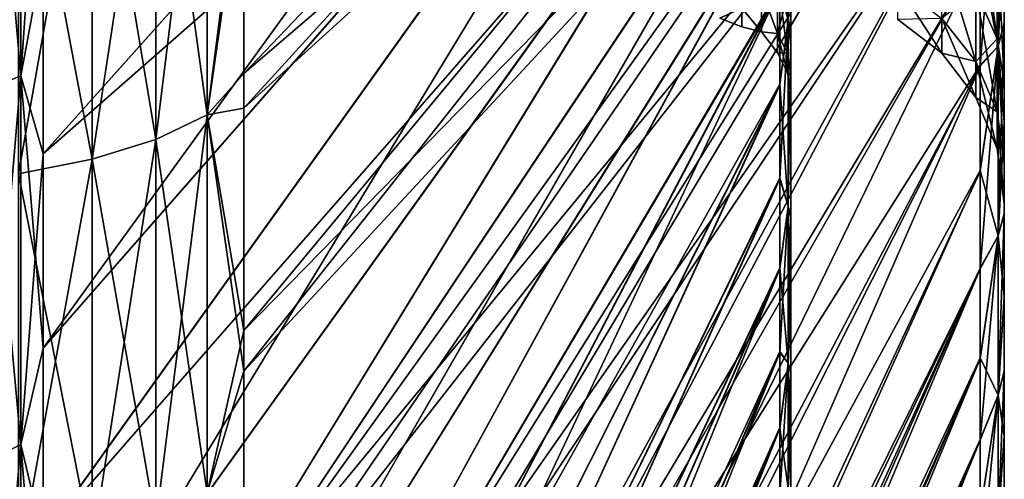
# Model space of a CAD drawing. Header units: metres. Extents: x 26 to 263, y -109 to 109.
# Tile 5 of 256: x 30.34 to 37.26, y -90.25 to -87.02. Entities that reach past the tile are written whole.
import ezdxf

# ---------------------------------------------------------------- set-up
doc = ezdxf.new("R2010")
doc.units = ezdxf.units.M
doc.layers.add('solid_500750', color=7, linetype='CONTINUOUS')

msp = doc.modelspace()

# ---------------------------------------------------------------- linework, layer by layer
at = {"layer": 'solid_500750'}
for points in [[(31.913504, -87.644936, -35.079613), (37.09174, -81.970078, -22.024858), (37.09174, -82.953064, -21.611387)], [(31.913504, -87.644936, -35.079613), (31.913504, -85.899979, -35.726856), (37.09174, -81.970078, -22.024858)], [(31.913504, -87.402473, 20.837536), (37.09174, -82.962692, 7.267537), (37.09174, -81.979462, 7.681864)], [(31.913504, -85.695274, 21.455446), (31.913504, -87.402473, 20.837536), (37.09174, -81.979462, 7.681864)], [(30.503963, -87.964973, 20.050684), (35.682201, -82.178497, 7.050599), (35.682201, -83.424362, 6.469108)], [(30.503963, -87.964973, 20.050684), (30.503963, -86.569908, 20.607084), (35.682201, -82.178497, 7.050599)], [(30.503963, -89.331467, -33.762974), (35.682201, -83.430176, -20.805481), (35.682201, -82.183159, -21.388079)], [(30.503963, -87.965286, -34.389957), (30.503963, -89.331467, -33.762974), (35.682201, -82.183159, -21.388079)], [(30.503963, -86.570076, -34.946434), (30.503963, -87.965286, -34.389957), (35.682201, -82.183159, -21.388079)], [(31.913504, -89.491486, -34.255775), (37.09174, -82.953064, -21.611387), (37.09174, -83.909119, -21.131321)], [(31.913504, -89.491486, -34.255775), (31.913504, -87.644936, -35.079613), (37.09174, -82.953064, -21.611387)], [(31.913504, -89.207069, 20.053045), (37.09174, -83.918648, 6.786714), (37.09174, -82.962692, 7.267537)], [(31.913504, -87.402473, 20.837536), (31.913504, -89.207069, 20.053045), (37.09174, -82.962692, 7.267537)], [(30.503963, -90.663254, 18.728519), (35.682201, -83.424362, 6.469108), (35.682201, -84.743889, 5.693985)], [(30.503963, -89.330643, 19.423967), (30.503963, -87.964973, 20.050684), (35.682201, -83.424362, 6.469108)], [(30.503963, -90.663254, 18.728519), (30.503963, -89.330643, 19.423967), (35.682201, -83.424362, 6.469108)], [(30.503963, -91.95871, -32.305851), (35.682201, -84.750771, -20.028875), (35.682201, -83.430176, -20.805481)], [(30.503963, -90.664597, -33.067184), (30.503963, -91.95871, -32.305851), (35.682201, -83.430176, -20.805481)], [(30.503963, -89.331467, -33.762974), (30.503963, -90.664597, -33.067184), (35.682201, -83.430176, -20.805481)], [(31.913504, -91.451767, -33.209949), (37.09174, -83.909119, -21.131321), (37.09174, -84.836067, -20.58466)], [(31.913504, -91.451767, -33.209949), (31.913504, -89.491486, -34.255775), (37.09174, -83.909119, -21.131321)], [(31.913504, -91.122543, 19.059336), (37.09174, -84.845192, 6.239439), (37.09174, -83.918648, 6.786714)], [(31.913504, -89.207069, 20.053045), (31.913504, -91.122543, 19.059336), (37.09174, -83.918648, 6.786714)], [(30.347261, -84.728188, -35.873478), (30.117727, -84.798744, -36.113762), (30.117727, -87.511566, -35.174843)], [(30.347261, -87.418495, -34.942356), (30.347261, -84.728188, -35.873478), (30.117727, -87.511566, -35.174843)], [(30.347261, -84.728188, 21.534067), (30.347261, -87.418495, 20.602943), (30.117727, -84.798744, 21.774351)], [(30.347261, -84.728188, 21.534067), (30.503963, -86.569908, 20.607084), (30.347261, -87.418495, 20.602943)], [(30.347261, -87.418495, -34.942356), (30.503963, -85.149223, -35.431202), (30.347261, -84.728188, -35.873478)], [(30.503963, -93.211136, 17.141495), (35.682201, -84.743889, 5.693985), (35.682201, -85.424713, 5.220344)], [(30.503963, -91.958046, 17.966856), (30.503963, -90.663254, 18.728519), (35.682201, -84.743889, 5.693985)], [(30.503963, -93.211136, 17.141495), (30.503963, -91.958046, 17.966856), (35.682201, -84.743889, 5.693985)], [(30.503963, -93.209778, -31.481852), (35.682201, -85.432037, -19.554359), (35.682201, -84.750771, -20.028875)], [(30.503963, -91.95871, -32.305851), (30.503963, -93.209778, -31.481852), (35.682201, -84.750771, -20.028875)], [(30.347261, -87.418495, 20.602943), (30.117727, -87.511566, 20.835434), (30.117727, -84.798744, 21.774351)], [(31.913504, -93.496216, -31.907547), (37.09174, -84.836067, -20.58466), (37.09174, -85.719147, -19.980057)], [(31.913504, -93.496216, -31.907547), (31.913504, -91.451767, -33.209949), (37.09174, -84.836067, -20.58466)], [(31.913504, -93.127884, 17.820148), (37.09174, -85.727806, 5.634274), (37.09174, -84.845192, 6.239439)], [(31.913504, -91.122543, 19.059336), (31.913504, -93.127884, 17.820148), (37.09174, -84.845192, 6.239439)], [(31.296108, -85.066216, -37.024693), (31.656898, -84.936142, -36.581703), (31.656898, -87.692825, -35.627605)], [(31.296108, -87.864418, 21.716816), (31.656898, -87.692825, 21.288195), (31.656898, -84.936142, 22.242292)], [(31.296108, -85.066216, 22.685282), (31.296108, -87.864418, 21.716816), (31.656898, -84.936142, 22.242292)], [(31.656898, -87.692825, -35.627605), (31.656898, -84.936142, -36.581703), (31.913504, -85.899979, -35.726856)], [(31.656898, -84.936142, 22.242292), (31.656898, -87.692825, 21.288195), (31.913504, -85.695274, 21.455446)], [(30.847132, -85.172287, -37.385941), (31.296108, -85.066216, -37.024693), (31.296108, -87.864418, -36.056225)], [(30.847132, -88.004349, 22.066341), (31.296108, -87.864418, 21.716816), (31.296108, -85.066216, 22.685282)], [(30.847132, -85.172287, 23.046528), (30.847132, -88.004349, 22.066341), (31.296108, -85.066216, 22.685282)], [(31.296108, -87.864418, -36.056225), (31.296108, -85.066216, -37.024693), (31.656898, -87.692825, -35.627605)], [(30.32963, -85.24971, -37.64962), (30.847132, -85.172287, -37.385941), (30.847132, -88.004349, -36.405754)], [(30.32963, -88.106483, 22.32147), (30.847132, -88.004349, 22.066341), (30.847132, -85.172287, 23.046528)], [(30.32963, -85.24971, 23.310209), (30.32963, -88.106483, 22.32147), (30.847132, -85.172287, 23.046528)], [(30.347261, -87.418495, -34.942356), (30.503963, -86.570076, -34.946434), (30.503963, -85.149223, -35.431202)], [(30.847132, -88.004349, -36.405754), (30.847132, -85.172287, -37.385941), (31.296108, -87.864418, -36.056225)], [(30.32963, -88.106483, -36.660881), (30.32963, -85.24971, -37.64962), (30.847132, -88.004349, -36.405754)], [(30.503963, -94.420692, 16.253822), (35.682201, -85.424713, 5.220344), (35.682201, -86.111504, 4.683908)], [(30.503963, -94.420692, 16.253822), (30.503963, -93.211136, 17.141495), (35.682201, -85.424713, 5.220344)], [(30.503963, -94.416649, -30.596357), (35.682201, -86.119171, -19.016966), (35.682201, -85.432037, -19.554359)], [(30.503963, -93.209778, -31.481852), (30.503963, -94.416649, -30.596357), (35.682201, -85.432037, -19.554359)], [(35.740849, -87.025803, -17.895504), (35.740849, -85.534042, -19.203741), (35.682201, -86.805458, -18.412888)], [(35.740849, -85.534042, 4.864331), (35.740849, -87.025803, 3.556094), (35.682201, -86.111504, 4.683908)], [(35.740849, -85.534042, 4.864331), (35.760601, -85.829132, 4.342158), (35.740849, -87.025803, 3.556094)], [(35.740849, -87.025803, -17.895504), (35.760601, -85.83654, -18.675432), (35.740849, -85.534042, -19.203741)], [(37.21806, -87.209984, 3.740275), (37.260601, -86.304253, 3.929908), (37.260601, -85.505127, 4.601319)], [(37.21806, -85.692604, 5.070977), (37.21806, -87.209984, 3.740275), (37.260601, -85.505127, 4.601319)], [(31.656898, -87.692825, 21.288195), (31.913504, -87.402473, 20.837536), (31.913504, -85.695274, 21.455446)], [(37.21806, -85.692604, 5.070977), (37.09174, -86.562836, 4.975233), (37.09174, -87.350739, 4.262993)], [(37.21806, -85.692604, 5.070977), (37.09174, -87.350739, 4.262993), (37.21806, -87.209984, 3.740275)], [(37.21806, -87.209984, -18.079685), (37.09174, -86.554726, -19.321497), (37.21806, -85.692604, -19.410387)], [(37.21806, -87.209984, -18.079685), (37.21806, -85.692604, -19.410387), (37.260601, -86.297264, -18.275608)], [(31.913504, -95.561897, -30.335411), (37.09174, -85.719147, -19.980057), (37.09174, -86.554726, -19.321497)], [(31.913504, -95.561897, -30.335411), (31.913504, -93.496216, -31.907547), (37.09174, -85.719147, -19.980057)], [(31.913504, -95.174538, 16.312679), (37.09174, -86.562836, 4.975233), (37.09174, -85.727806, 5.634274)], [(31.913504, -93.127884, 17.820148), (31.913504, -95.174538, 16.312679), (37.09174, -85.727806, 5.634274)], [(35.740849, -87.025803, 3.556094), (35.760601, -85.829132, 4.342158), (35.760601, -87.153763, 3.102258)], [(35.760601, -87.153763, 3.102258), (35.760601, -85.829132, 4.342158), (35.760601, -86.999809, -3.6949)], [(31.656898, -87.692825, -35.627605), (31.913504, -85.899979, -35.726856), (31.913504, -87.644936, -35.079613)], [(35.740849, -87.025803, -17.895504), (35.760601, -87.161469, -17.433506), (35.760601, -85.83654, -18.675432)], [(35.760601, -85.83654, -18.675432), (35.760601, -87.161469, -17.433506), (35.760601, -86.325462, -12.273452)], [(30.503963, -95.585052, 15.304898), (35.682201, -86.111504, 4.683908), (35.682201, -86.797554, 4.080853)], [(30.503963, -95.585052, 15.304898), (30.503963, -94.420692, 16.253822), (35.682201, -86.111504, 4.683908)], [(35.740849, -87.025803, 3.556094), (35.682201, -86.797554, 4.080853), (35.682201, -86.111504, 4.683908)], [(37.209892, -87.157051, -2.908627), (37.060226, -86.819824, -3.040979), (37.060226, -86.086975, -1.519195)], [(37.209892, -86.400703, -1.338061), (37.209892, -87.157051, -2.908627), (37.060226, -86.086975, -1.519195)], [(30.503963, -95.578056, -29.650311), (35.682201, -86.805458, -18.412888), (35.682201, -86.119171, -19.016966)], [(30.503963, -94.416649, -30.596357), (30.503963, -95.578056, -29.650311), (35.682201, -86.119171, -19.016966)], [(37.21806, -87.209984, -18.079685), (37.260601, -86.297264, -18.275608), (37.260601, -87.045334, -17.553612)], [(37.21806, -87.209984, 3.740275), (37.260601, -87.051826, 3.207477), (37.260601, -86.304253, 3.929908)], [(37.260601, -86.639778, -13.357464), (37.260601, -87.045334, -17.553612), (37.260601, -86.297264, -18.275608)], [(37.260601, -86.637527, -0.978179), (37.260601, -86.304253, 3.929908), (37.260601, -87.051826, 3.207477)], [(35.760601, -87.161469, -17.433506), (35.760601, -87.000198, -10.643299), (35.760601, -86.325462, -12.273452)], [(37.209892, -87.157051, -11.430783), (37.209892, -86.400703, -13.00135), (37.060226, -86.819824, -11.298432)], [(37.209892, -86.400703, -1.338061), (37.260601, -86.637527, -0.978179), (37.260601, -87.463806, -2.63478)], [(37.209892, -86.400703, -1.338061), (37.260601, -87.463806, -2.63478), (37.209892, -87.157051, -2.908627)], [(37.209892, -86.400703, -13.00135), (37.260601, -87.465477, -11.700517), (37.260601, -86.639778, -13.357464)], [(37.209892, -87.157051, -11.430783), (37.260601, -87.465477, -11.700517), (37.209892, -86.400703, -13.00135)], [(30.347261, -87.418495, 20.602943), (30.503963, -86.569908, 20.607084), (30.503963, -87.964973, 20.050684)], [(30.347261, -87.418495, -34.942356), (30.503963, -87.965286, -34.389957), (30.503963, -86.570076, -34.946434)], [(31.913504, -95.561897, -30.335411), (37.09174, -86.554726, -19.321497), (37.09174, -87.343178, -18.609709)], [(31.913504, -97.213989, 14.516128), (37.09174, -87.350739, 4.262993), (37.09174, -86.562836, 4.975233)], [(31.913504, -95.174538, 16.312679), (31.913504, -97.213989, 14.516128), (37.09174, -86.562836, 4.975233)], [(37.060226, -87.31768, -4.654992), (36.821815, -87.014359, -4.724224), (36.821815, -86.530205, -3.154646)], [(37.060226, -86.819824, -3.040979), (37.060226, -87.31768, -4.654992), (36.821815, -86.530205, -3.154646)], [(37.21806, -87.209984, -18.079685), (37.09174, -87.343178, -18.609709), (37.09174, -86.554726, -19.321497)], [(37.260601, -87.463806, -2.63478), (37.260601, -86.637527, -0.978179), (37.260601, -87.051826, 3.207477)], [(37.260601, -86.639778, -13.357464), (37.260601, -87.465477, -11.700517), (37.260601, -87.045334, -17.553612)], [(35.554623, -86.813713, -9.832139), (35.665295, -86.720123, -10.555408), (35.665295, -87.121475, -8.883658)], [(35.554623, -86.813713, -4.507272), (35.665295, -87.121475, -5.455752), (35.665295, -86.720123, -3.784003)], [(35.665295, -86.720123, -10.555408), (35.736275, -86.852867, -10.598541), (35.736275, -87.259338, -8.905494)], [(35.665295, -87.121475, -8.883658), (35.665295, -86.720123, -10.555408), (35.736275, -87.259338, -8.905494)], [(35.665295, -86.720123, -3.784003), (35.665295, -87.121475, -5.455752), (35.736275, -86.852867, -3.74087)], [(30.503963, -96.701057, 14.296967), (35.682201, -86.797554, 4.080853), (35.682201, -87.475471, 3.407754)], [(30.503963, -96.701057, 14.296967), (30.503963, -95.585052, 15.304898), (35.682201, -86.797554, 4.080853)], [(35.740849, -87.025803, 3.556094), (35.682201, -87.475471, 3.407754), (35.682201, -86.797554, 4.080853)], [(36.821815, -87.259163, -6.34843), (36.510941, -87.021095, -6.366271), (36.510941, -86.781601, -4.777348)], [(36.821815, -87.014359, -4.724224), (36.821815, -87.259163, -6.34843), (36.510941, -86.781601, -4.777348)], [(30.503963, -97.75103, -27.587212), (35.682201, -87.483459, -17.738712), (35.682201, -86.805458, -18.412888)], [(30.503963, -96.690598, -28.646313), (30.503963, -97.75103, -27.587212), (35.682201, -86.805458, -18.412888)], [(30.503963, -95.578056, -29.650311), (30.503963, -96.690598, -28.646313), (35.682201, -86.805458, -18.412888)], [(35.415108, -86.941818, -8.855205), (35.554623, -86.813713, -9.832139), (35.554623, -87.108543, -8.065327)], [(35.415108, -86.941818, -5.484207), (35.554623, -87.108543, -6.274084), (35.554623, -86.813713, -4.507272)], [(35.554623, -87.108543, -8.065327), (35.554623, -86.813713, -9.832139), (35.665295, -87.121475, -8.883658)], [(35.554623, -86.813713, -4.507272), (35.554623, -87.108543, -6.274084), (35.665295, -87.121475, -5.455752)], [(35.665295, -87.121475, -5.455752), (35.736275, -87.259338, -5.433918), (35.736275, -86.852867, -3.74087)], [(35.740849, -87.025803, -17.895504), (35.682201, -86.805458, -18.412888), (35.682201, -87.483459, -17.738712)], [(35.736275, -87.259338, -8.905494), (35.736275, -86.852867, -10.598541), (35.760601, -87.000198, -10.643299)], [(35.736275, -86.852867, -3.74087), (35.736275, -87.259338, -5.433918), (35.760601, -86.999809, -3.6949)], [(37.060226, -87.31768, -9.68442), (37.060226, -86.819824, -11.298432), (36.821815, -87.014359, -9.615188)], [(37.209892, -87.157051, -11.430783), (37.060226, -86.819824, -11.298432), (37.060226, -87.31768, -9.68442)], [(37.209892, -87.670868, -4.574379), (37.060226, -87.31768, -4.654992), (37.060226, -86.819824, -3.040979)], [(37.209892, -87.157051, -2.908627), (37.209892, -87.670868, -4.574379), (37.060226, -86.819824, -3.040979)], [(35.415108, -86.941818, -5.484207), (35.260601, -87.013367, -6.282947), (35.415108, -87.074471, -7.169705)], [(35.415108, -87.074471, -7.169705), (35.260601, -87.013405, -8.055943), (35.415108, -86.941818, -8.855205)], [(35.415108, -87.074471, -7.169705), (35.415108, -86.941818, -8.855205), (35.554623, -87.108543, -8.065327)], [(35.415108, -86.941818, -5.484207), (35.415108, -87.074471, -7.169705), (35.554623, -87.108543, -6.274084)], [(35.736275, -87.259338, -5.433918), (35.760601, -87.411591, -5.410573), (35.760601, -86.999809, -3.6949)], [(35.736275, -87.259338, -8.905494), (35.760601, -87.000198, -10.643299), (35.760601, -87.411797, -8.927547)], [(35.760601, -87.153763, 3.102258), (35.760601, -86.999809, -3.6949), (35.760601, -87.411591, -5.410573)], [(35.760601, -87.161469, -17.433506), (35.760601, -87.411797, -8.927547), (35.760601, -87.000198, -10.643299)], [(35.415108, -87.074471, -7.169705), (35.260601, -87.013367, -6.282947), (35.260601, -87.013405, -8.055943)], [(35.415108, -87.074471, -7.169705), (35.554623, -87.108543, -8.065327), (35.554623, -87.108543, -6.274084)], [(35.740849, -87.025803, -17.895504), (35.682201, -87.483459, -17.738712), (35.682201, -88.141678, -16.995611)], [(35.740849, -88.334038, -16.403746), (35.740849, -87.025803, -17.895504), (35.682201, -88.141678, -16.995611)], [(35.740849, -87.025803, 3.556094), (35.740849, -88.334038, 2.064335), (35.682201, -87.475471, 3.407754)], [(35.740849, -87.025803, 3.556094), (35.760601, -87.153763, 3.102258), (35.740849, -88.334038, 2.064335)], [(35.740849, -88.334038, -16.403746), (35.760601, -87.161469, -17.433506), (35.740849, -87.025803, -17.895504)], [(36.821815, -87.259163, -7.990982), (36.821815, -87.014359, -9.615188), (36.510941, -87.021095, -7.973141)], [(36.821815, -87.259163, -7.990982), (36.510941, -87.021095, -7.973141), (36.510941, -87.021095, -6.366271)], [(36.821815, -87.259163, -6.34843), (36.821815, -87.259163, -7.990982), (36.510941, -87.021095, -6.366271)], [(37.060226, -87.31768, -9.68442), (36.821815, -87.014359, -9.615188), (36.821815, -87.259163, -7.990982)], [(37.060226, -87.56942, -6.325179), (36.821815, -87.259163, -6.34843), (36.821815, -87.014359, -4.724224)], [(37.060226, -87.31768, -4.654992), (37.060226, -87.56942, -6.325179), (36.821815, -87.014359, -4.724224)], [(37.21806, -87.209984, -18.079685), (37.260601, -87.045334, -17.553612), (37.260601, -87.743027, -16.779282)], [(37.21806, -88.54068, 2.2229), (37.260601, -87.749039, 2.432702), (37.260601, -87.051826, 3.207477)], [(37.21806, -87.209984, 3.740275), (37.21806, -88.54068, 2.2229), (37.260601, -87.051826, 3.207477)], [(37.260601, -87.465477, -11.700517), (37.260601, -87.743027, -16.779282), (37.260601, -87.045334, -17.553612)], [(37.260601, -87.463806, -2.63478), (37.260601, -87.051826, 3.207477), (37.260601, -87.749039, 2.432702)], [(35.554623, -87.108543, -8.065327), (35.665295, -87.121475, -8.883658), (35.665295, -87.256363, -7.169705)], [(35.554623, -87.108543, -6.274084), (35.665295, -87.256363, -7.169705), (35.665295, -87.121475, -5.455752)], [(35.554623, -87.108543, -6.274084), (35.554623, -87.108543, -8.065327), (35.665295, -87.256363, -7.169705)], [(35.665295, -87.121475, -8.883658), (35.736275, -87.259338, -8.905494), (35.736275, -87.395943, -7.169705)], [(35.665295, -87.256363, -7.169705), (35.665295, -87.121475, -8.883658), (35.736275, -87.395943, -7.169705)], [(35.665295, -87.121475, -5.455752), (35.665295, -87.256363, -7.169705), (35.736275, -87.259338, -5.433918)], [(35.740849, -88.334038, 2.064335), (35.760601, -87.153763, 3.102258), (35.760601, -88.406052, 1.587987)], [(35.740849, -88.334038, -16.403746), (35.760601, -88.413338, -15.917306), (35.760601, -87.161469, -17.433506)], [(35.760601, -87.153763, 3.102258), (35.760601, -87.411591, -5.410573), (35.760601, -87.550003, -7.169042)], [(35.760601, -88.406052, 1.587987), (35.760601, -87.153763, 3.102258), (35.760601, -87.550003, -7.169042)], [(35.760601, -87.161469, -17.433506), (35.760601, -88.413338, -15.917306), (35.760601, -87.411797, -8.927547)], [(37.209892, -87.670868, -9.765032), (37.209892, -87.157051, -11.430783), (37.060226, -87.31768, -9.68442)], [(37.21806, -87.209984, 3.740275), (37.09174, -87.350739, 4.262993), (37.09174, -88.088989, 3.500119)], [(37.21806, -87.209984, 3.740275), (37.09174, -88.088989, 3.500119), (37.09174, -88.774452, 2.689983)], [(37.21806, -87.209984, 3.740275), (37.09174, -88.774452, 2.689983), (37.21806, -88.54068, 2.2229)], [(37.21806, -87.209984, -18.079685), (37.09174, -88.08194, -17.847311), (37.09174, -87.343178, -18.609709)], [(37.21806, -88.54068, -16.562311), (37.09174, -88.08194, -17.847311), (37.21806, -87.209984, -18.079685)], [(37.209892, -87.157051, -2.908627), (37.260601, -87.463806, -2.63478), (37.260601, -88.028503, -4.405041)], [(37.209892, -87.157051, -2.908627), (37.260601, -88.028503, -4.405041), (37.209892, -87.670868, -4.574379)], [(37.209892, -87.157051, -11.430783), (37.260601, -88.029526, -9.930033), (37.260601, -87.465477, -11.700517)], [(37.209892, -87.670868, -9.765032), (37.260601, -88.029526, -9.930033), (37.209892, -87.157051, -11.430783)], [(37.21806, -88.54068, -16.562311), (37.21806, -87.209984, -18.079685), (37.260601, -87.743027, -16.779282)], [(35.665295, -87.256363, -7.169705), (35.736275, -87.395943, -7.169705), (35.736275, -87.259338, -5.433918)], [(35.736275, -87.395943, -7.169705), (35.736275, -87.259338, -8.905494), (35.760601, -87.411797, -8.927547)], [(35.736275, -87.259338, -5.433918), (35.736275, -87.395943, -7.169705), (35.760601, -87.411591, -5.410573)], [(37.060226, -87.56942, -8.014232), (36.821815, -87.259163, -7.990982), (36.821815, -87.259163, -6.34843)], [(37.060226, -87.56942, -8.014232), (37.060226, -87.31768, -9.68442), (36.821815, -87.259163, -7.990982)], [(37.060226, -87.56942, -6.325179), (37.060226, -87.56942, -8.014232), (36.821815, -87.259163, -6.34843)], [(31.913504, -97.609711, -28.466814), (37.09174, -87.343178, -18.609709), (37.09174, -88.08194, -17.847311)], [(31.913504, -97.609711, -28.466814), (31.913504, -95.561897, -30.335411), (37.09174, -87.343178, -18.609709)], [(31.913504, -99.194, 12.414351), (37.09174, -88.088989, 3.500119), (37.09174, -87.350739, 4.262993)], [(31.913504, -97.213989, 14.516128), (31.913504, -99.194, 12.414351), (37.09174, -87.350739, 4.262993)], [(37.209892, -87.670868, -9.765032), (37.060226, -87.31768, -9.68442), (37.060226, -87.56942, -8.014232)], [(37.209892, -87.930679, -6.298107), (37.060226, -87.56942, -6.325179), (37.060226, -87.31768, -4.654992)], [(37.209892, -87.670868, -4.574379), (37.209892, -87.930679, -6.298107), (37.060226, -87.31768, -4.654992)], [(30.347261, -87.418495, -34.942356), (30.117727, -87.511566, -35.174843), (30.117727, -90.122856, -33.982307)], [(30.347261, -90.008102, -33.75972), (30.347261, -87.418495, -34.942356), (30.117727, -90.122856, -33.982307)], [(30.347261, -87.418495, 20.602943), (30.347261, -90.008102, 19.420307), (30.117727, -87.511566, 20.835434)], [(30.347261, -87.418495, 20.602943), (30.503963, -87.964973, 20.050684), (30.503963, -89.330643, 19.423967)], [(30.347261, -87.418495, 20.602943), (30.503963, -89.330643, 19.423967), (30.347261, -90.008102, 19.420307)], [(30.347261, -90.008102, -33.75972), (30.503963, -87.965286, -34.389957), (30.347261, -87.418495, -34.942356)], [(31.656898, -87.692825, 21.288195), (31.913504, -89.207069, 20.053045), (31.913504, -87.402473, 20.837536)], [(35.736275, -87.395943, -7.169705), (35.760601, -87.411797, -8.927547), (35.760601, -87.550003, -7.169042)], [(35.736275, -87.395943, -7.169705), (35.760601, -87.550003, -7.169042), (35.760601, -87.411591, -5.410573)], [(35.760601, -88.413338, -15.917306), (35.760601, -87.550003, -7.169042), (35.760601, -87.411797, -8.927547)], [(30.503963, -98.770325, 12.120332), (35.682201, -87.475471, 3.407754), (35.682201, -88.133797, 2.665692)], [(30.503963, -97.76413, 13.234023), (30.503963, -96.701057, 14.296967), (35.682201, -87.475471, 3.407754)], [(30.503963, -98.770325, 12.120332), (30.503963, -97.76413, 13.234023), (35.682201, -87.475471, 3.407754)], [(30.503963, -98.756538, -26.475786), (35.682201, -88.141678, -16.995611), (35.682201, -87.483459, -17.738712)], [(30.503963, -97.75103, -27.587212), (30.503963, -98.756538, -26.475786), (35.682201, -87.483459, -17.738712)], [(35.740849, -88.334038, 2.064335), (35.682201, -88.133797, 2.665692), (35.682201, -87.475471, 3.407754)], [(37.260601, -88.028503, -4.405041), (37.260601, -87.463806, -2.63478), (37.260601, -87.749039, 2.432702)], [(37.260601, -87.465477, -11.700517), (37.260601, -88.029526, -9.930033), (37.260601, -87.743027, -16.779282)], [(30.347261, -90.008102, 19.420307), (30.117727, -90.122856, 19.642897), (30.117727, -87.511566, 20.835434)], [(35.760601, -88.413338, -15.917306), (35.760601, -88.406052, 1.587987), (35.760601, -87.550003, -7.169042)], [(37.209892, -87.930679, -8.041305), (37.060226, -87.56942, -8.014232), (37.060226, -87.56942, -6.325179)], [(37.209892, -87.930679, -8.041305), (37.209892, -87.670868, -9.765032), (37.060226, -87.56942, -8.014232)], [(37.209892, -87.930679, -6.298107), (37.209892, -87.930679, -8.041305), (37.060226, -87.56942, -6.325179)], [(31.296108, -87.864418, -36.056225), (31.656898, -87.692825, -35.627605), (31.656898, -90.346336, -34.415791)], [(31.296108, -90.557892, 20.486748), (31.656898, -90.346336, 20.076378), (31.656898, -87.692825, 21.288195)], [(31.296108, -87.864418, 21.716816), (31.296108, -90.557892, 20.486748), (31.656898, -87.692825, 21.288195)], [(31.656898, -87.692825, -35.627605), (31.913504, -87.644936, -35.079613), (31.913504, -89.491486, -34.255775)], [(31.656898, -90.346336, -34.415791), (31.656898, -87.692825, -35.627605), (31.913504, -89.491486, -34.255775)], [(31.656898, -87.692825, 21.288195), (31.656898, -90.346336, 20.076378), (31.913504, -89.207069, 20.053045)], [(37.209892, -87.670868, -4.574379), (37.260601, -88.028503, -4.405041), (37.260601, -88.314079, -6.239952)], [(37.209892, -87.670868, -4.574379), (37.260601, -88.314079, -6.239952), (37.209892, -87.930679, -6.298107)], [(37.209892, -87.670868, -9.765032), (37.260601, -88.314423, -8.095037), (37.260601, -88.029526, -9.930033)], [(37.209892, -87.930679, -8.041305), (37.260601, -88.314423, -8.095037), (37.209892, -87.670868, -9.765032)], [(37.21806, -88.54068, -16.562311), (37.260601, -87.743027, -16.779282), (37.260601, -88.38382, -15.95991)], [(37.21806, -88.54068, 2.2229), (37.260601, -88.389328, 1.612915), (37.260601, -87.749039, 2.432702)], [(37.260601, -88.314423, -8.095037), (37.260601, -88.38382, -15.95991), (37.260601, -87.743027, -16.779282)], [(37.260601, -88.029526, -9.930033), (37.260601, -88.314423, -8.095037), (37.260601, -87.743027, -16.779282)], [(37.260601, -88.028503, -4.405041), (37.260601, -87.749039, 2.432702), (37.260601, -88.389328, 1.612915)], [(30.847132, -88.004349, -36.405754), (31.296108, -87.864418, -36.056225), (31.296108, -90.557892, -34.826157)], [(30.847132, -90.730415, 20.82139), (31.296108, -90.557892, 20.486748), (31.296108, -87.864418, 21.716816)], [(30.847132, -88.004349, 22.066341), (30.847132, -90.730415, 20.82139), (31.296108, -87.864418, 21.716816)], [(31.296108, -90.557892, -34.826157), (31.296108, -87.864418, -36.056225), (31.656898, -90.346336, -34.415791)], [(30.347261, -90.008102, -33.75972), (30.503963, -89.331467, -33.762974), (30.503963, -87.965286, -34.389957)], [(37.209892, -87.930679, -6.298107), (37.260601, -88.314079, -6.239952), (37.260601, -88.314423, -8.095037)], [(37.209892, -87.930679, -6.298107), (37.260601, -88.314423, -8.095037), (37.209892, -87.930679, -8.041305)], [(30.32963, -88.106483, -36.660881), (30.847132, -88.004349, -36.405754), (30.847132, -90.730415, -35.160801)], [(30.32963, -90.856339, 21.065653), (30.847132, -90.730415, 20.82139), (30.847132, -88.004349, 22.066341)], [(30.32963, -88.106483, 22.32147), (30.32963, -90.856339, 21.065653), (30.847132, -88.004349, 22.066341)], [(30.847132, -90.730415, -35.160801), (30.847132, -88.004349, -36.405754), (31.296108, -90.557892, -34.826157)], [(37.260601, -88.314079, -6.239952), (37.260601, -88.028503, -4.405041), (37.260601, -88.389328, 1.612915)], [(30.32963, -90.856339, -35.405064), (30.32963, -88.106483, -36.660881), (30.847132, -90.730415, -35.160801)], [(31.913504, -99.571152, -26.304075), (37.09174, -88.08194, -17.847311), (37.09174, -88.767921, -17.037649)], [(31.913504, -99.571152, -26.304075), (31.913504, -97.609711, -28.466814), (37.09174, -88.08194, -17.847311)], [(31.913504, -99.194, 12.414351), (37.09174, -88.774452, 2.689983), (37.09174, -88.088989, 3.500119)], [(37.21806, -88.54068, -16.562311), (37.09174, -88.767921, -17.037649), (37.09174, -88.08194, -17.847311)], [(30.503963, -99.718018, 10.958109), (35.682201, -88.133797, 2.665692), (35.682201, -88.766945, 1.849662)], [(30.503963, -99.718018, 10.958109), (30.503963, -98.770325, 12.120332), (35.682201, -88.133797, 2.665692)], [(30.503963, -99.70459, -25.314848), (35.682201, -88.774513, -16.17861), (35.682201, -88.141678, -16.995611)], [(30.503963, -98.756538, -26.475786), (30.503963, -99.70459, -25.314848), (35.682201, -88.141678, -16.995611)], [(35.740849, -88.334038, 2.064335), (35.682201, -88.766945, 1.849662), (35.682201, -88.133797, 2.665692)], [(35.740849, -88.334038, -16.403746), (35.682201, -88.141678, -16.995611), (35.682201, -88.774513, -16.17861)], [(37.260601, -88.314423, -8.095037), (37.260601, -88.314079, -6.239952), (37.260601, -88.389328, 1.612915)], [(37.260601, -88.314423, -8.095037), (37.260601, -88.389328, 1.612915), (37.260601, -88.38382, -15.95991)], [(35.740849, -88.334038, -16.403746), (35.682201, -88.774513, -16.17861), (35.682201, -89.362129, -15.303254)], [(35.740849, -89.436371, -14.753991), (35.740849, -88.334038, -16.403746), (35.682201, -89.362129, -15.303254)], [(35.740849, -88.334038, 2.064335), (35.740849, -89.436371, 0.41458), (35.682201, -88.766945, 1.849662)], [(35.740849, -88.334038, 2.064335), (35.760601, -88.406052, 1.587987), (35.760601, -88.977531, 0.740117)], [(35.740849, -88.334038, 2.064335), (35.760601, -88.977531, 0.740117), (35.740849, -89.436371, 0.41458)], [(35.740849, -89.436371, -14.753991), (35.760601, -88.413338, -15.917306), (35.740849, -88.334038, -16.403746)], [(37.21806, -88.54068, -16.562311), (37.260601, -88.38382, -15.95991), (37.260601, -88.967995, -15.094386)], [(37.21806, -89.661942, 0.544816), (37.260601, -88.972977, 0.747004), (37.260601, -88.389328, 1.612915)], [(37.21806, -88.54068, 2.2229), (37.21806, -89.661942, 0.544816), (37.260601, -88.389328, 1.612915)], [(37.260601, -88.389328, 1.612915), (37.260601, -88.967995, -15.094386), (37.260601, -88.38382, -15.95991)], [(37.260601, -88.389328, 1.612915), (37.260601, -88.972977, 0.747004), (37.260601, -88.967995, -15.094386)], [(35.740849, -89.436371, -14.753991), (35.760601, -88.984329, -15.068624), (35.760601, -88.413338, -15.917306)], [(35.760601, -88.413338, -15.917306), (35.760601, -88.977531, 0.740117), (35.760601, -88.406052, 1.587987)], [(35.760601, -88.413338, -15.917306), (35.760601, -88.984329, -15.068624), (35.760601, -88.977531, 0.740117)], [(37.21806, -88.54068, 2.2229), (37.09174, -88.774452, 2.689983), (37.09174, -89.40535, 1.834472)], [(37.21806, -88.54068, 2.2229), (37.09174, -89.40535, 1.834472), (37.09174, -89.978386, 0.937529)], [(37.21806, -88.54068, 2.2229), (37.09174, -89.978386, 0.937529), (37.21806, -89.661942, 0.544816)], [(37.21806, -88.54068, -16.562311), (37.09174, -89.399376, -16.182573), (37.09174, -88.767921, -17.037649)], [(37.21806, -89.661942, -14.884227), (37.09174, -89.399376, -16.182573), (37.21806, -88.54068, -16.562311)], [(37.21806, -89.661942, -14.884227), (37.21806, -88.54068, -16.562311), (37.260601, -88.967995, -15.094386)], [(30.503963, -100.606407, 9.748326), (35.682201, -88.766945, 1.849662), (35.682201, -89.355072, 0.975157)], [(30.503963, -100.606407, 9.748326), (30.503963, -99.718018, 10.958109), (35.682201, -88.766945, 1.849662)], [(30.503963, -101.418053, -22.85742), (35.682201, -89.362129, -15.303254), (35.682201, -88.774513, -16.17861)], [(30.503963, -100.59256, -24.107609), (30.503963, -101.418053, -22.85742), (35.682201, -88.774513, -16.17861)], [(30.503963, -99.70459, -25.314848), (30.503963, -100.59256, -24.107609), (35.682201, -88.774513, -16.17861)], [(31.913502, -100.499901, -25.115053), (37.09174, -88.767921, -17.037649), (37.09174, -89.399376, -16.182573)], [(31.913502, -100.499901, -25.115053), (31.913504, -99.571152, -26.304075), (37.09174, -88.767921, -17.037649)], [(31.913504, -101.03405, 10.031961), (37.09174, -89.40535, 1.834472), (37.09174, -88.774452, 2.689983)], [(31.913504, -100.143753, 11.246207), (31.913504, -101.03405, 10.031961), (37.09174, -88.774452, 2.689983)], [(31.913504, -99.194, 12.414351), (31.913504, -100.143753, 11.246207), (37.09174, -88.774452, 2.689983)], [(35.740849, -89.436371, 0.41458), (35.682201, -89.355072, 0.975157), (35.682201, -88.766945, 1.849662)], [(35.740849, -89.436371, 0.41458), (35.760601, -88.977531, 0.740117), (35.760601, -89.494919, -0.160001)], [(35.740849, -89.436371, -14.753991), (35.760601, -89.501045, -14.167889), (35.760601, -88.984329, -15.068624)], [(35.760601, -88.984329, -15.068624), (35.760601, -89.494919, -0.160001), (35.760601, -88.977531, 0.740117)], [(35.760601, -88.984329, -15.068624), (35.760601, -89.501045, -14.167889), (35.760601, -89.494919, -0.160001)], [(37.21806, -89.661942, -14.884227), (37.260601, -88.967995, -15.094386), (37.260601, -89.490768, -14.190495)], [(37.21806, -89.661942, 0.544816), (37.260601, -89.495193, -0.15723), (37.260601, -88.972977, 0.747004)], [(37.260601, -88.972977, 0.747004), (37.260601, -89.490768, -14.190495), (37.260601, -88.967995, -15.094386)], [(37.260601, -88.972977, 0.747004), (37.260601, -89.495193, -0.15723), (37.260601, -89.490768, -14.190495)], [(31.656898, -90.346336, 20.076378), (31.913504, -91.122543, 19.059336), (31.913504, -89.207069, 20.053045)], [(30.347261, -90.008102, 19.420307), (30.503963, -89.330643, 19.423967), (30.503963, -90.663254, 18.728519)], [(30.347261, -90.008102, -33.75972), (30.503963, -90.664597, -33.067184), (30.503963, -89.331467, -33.762974)], [(30.503963, -101.433807, 8.49276), (35.682201, -89.355072, 0.975157), (35.682201, -89.889114, 0.048996)], [(30.503963, -101.433807, 8.49276), (30.503963, -100.606407, 9.748326), (35.682201, -89.355072, 0.975157)], [(30.503963, -102.179245, -21.567122), (35.682201, -89.895462, -14.376444), (35.682201, -89.362129, -15.303254)], [(30.503963, -101.418053, -22.85742), (30.503963, -102.179245, -21.567122), (35.682201, -89.362129, -15.303254)], [(35.740849, -89.436371, 0.41458), (35.682201, -89.889114, 0.048996), (35.682201, -89.355072, 0.975157)], [(35.740849, -89.436371, -14.753991), (35.682201, -89.362129, -15.303254), (35.682201, -89.895462, -14.376444)], [(31.913502, -101.367081, -23.882336), (37.09174, -89.399376, -16.182573), (37.09174, -89.972984, -15.286036)], [(31.913502, -101.367081, -23.882336), (31.913502, -100.499901, -25.115053), (37.09174, -89.399376, -16.182573)], [(31.913504, -101.860847, 8.777505), (37.09174, -89.978386, 0.937529), (37.09174, -89.40535, 1.834472)], [(31.913504, -101.03405, 10.031961), (31.913504, -101.860847, 8.777505), (37.09174, -89.40535, 1.834472)], [(37.21806, -89.661942, -14.884227), (37.09174, -89.972984, -15.286036), (37.09174, -89.399376, -16.182573)], [(31.656898, -90.346336, -34.415791), (31.913504, -89.491486, -34.255775), (31.913504, -91.451767, -33.209949)], [(35.740849, -89.436371, -14.753991), (35.682201, -89.895462, -14.376444), (35.682201, -90.367073, -13.405989)], [(35.740849, -90.313934, -12.974466), (35.740849, -89.436371, -14.753991), (35.682201, -90.367073, -13.405989)], [(35.740849, -89.436371, 0.41458), (35.740849, -90.313934, -1.364945), (35.682201, -89.889114, 0.048996)], [(35.740849, -89.436371, 0.41458), (35.760601, -89.494919, -0.160001), (35.760601, -89.955284, -1.102168)], [(35.740849, -89.436371, 0.41458), (35.760601, -89.955284, -1.102168), (35.740849, -90.313934, -1.364945)], [(35.740849, -90.313934, -12.974466), (35.760601, -89.501045, -14.167889), (35.740849, -89.436371, -14.753991)], [(35.740849, -90.313934, -12.974466), (35.760601, -89.960602, -13.225245), (35.760601, -89.501045, -14.167889)], [(35.760601, -89.501045, -14.167889), (35.760601, -89.955284, -1.102168), (35.760601, -89.494919, -0.160001)], [(35.760601, -89.501045, -14.167889), (35.760601, -89.960602, -13.225245), (35.760601, -89.955284, -1.102168)], [(37.21806, -89.661942, -14.884227), (37.260601, -89.490768, -14.190495), (37.260601, -89.948074, -13.253415)], [(37.21806, -90.554573, -1.265267), (37.260601, -89.951904, -1.094597), (37.260601, -89.495193, -0.15723)], [(37.21806, -89.661942, 0.544816), (37.21806, -90.554573, -1.265267), (37.260601, -89.495193, -0.15723)], [(37.260601, -89.495193, -0.15723), (37.260601, -89.948074, -13.253415), (37.260601, -89.490768, -14.190495)], [(37.260601, -89.495193, -0.15723), (37.260601, -89.951904, -1.094597), (37.260601, -89.948074, -13.253415)], [(37.21806, -89.661942, 0.544816), (37.09174, -89.978386, 0.937529), (37.09174, -90.490135, 0.004241)], [(37.21806, -89.661942, 0.544816), (37.09174, -90.490135, 0.004241), (37.09174, -90.938232, -0.961038)], [(37.21806, -89.661942, 0.544816), (37.09174, -90.938232, -0.961038), (37.21806, -90.554573, -1.265267)], [(37.21806, -89.661942, -14.884227), (37.09174, -90.485352, -14.353103), (37.09174, -89.972984, -15.286036)], [(37.21806, -90.554573, -13.074144), (37.09174, -90.485352, -14.353103), (37.21806, -89.661942, -14.884227)], [(37.21806, -90.554573, -13.074144), (37.21806, -89.661942, -14.884227), (37.260601, -89.948074, -13.253415)], [(30.503963, -102.891792, 5.864779), (35.682201, -89.889114, 0.048996), (35.682201, -90.361542, -0.920969)], [(30.503963, -102.196693, 7.196311), (30.503963, -101.433807, 8.49276), (35.682201, -89.889114, 0.048996)], [(30.503963, -102.891792, 5.864779), (30.503963, -102.196693, 7.196311), (35.682201, -89.889114, 0.048996)], [(30.503963, -102.874435, -20.239534), (35.682201, -90.367073, -13.405989), (35.682201, -89.895462, -14.376444)], [(30.503963, -102.179245, -21.567122), (30.503963, -102.874435, -20.239534), (35.682201, -89.895462, -14.376444)], [(35.740849, -90.313934, -1.364945), (35.682201, -90.361542, -0.920969), (35.682201, -89.889114, 0.048996)], [(31.913502, -102.906601, -21.303328), (37.09174, -89.972984, -15.286036), (37.09174, -90.485352, -14.353103)], [(31.913502, -102.168915, -22.612175), (31.913502, -101.367081, -23.882336), (37.09174, -89.972984, -15.286036)], [(31.913502, -102.906601, -21.303328), (31.913502, -102.168915, -22.612175), (37.09174, -89.972984, -15.286036)], [(31.913504, -102.624886, 7.481954), (37.09174, -90.490135, 0.004241), (37.09174, -89.978386, 0.937529)], [(31.913504, -101.860847, 8.777505), (31.913504, -102.624886, 7.481954), (37.09174, -89.978386, 0.937529)], [(35.740849, -90.313934, -1.364945), (35.760601, -89.955284, -1.102168), (35.760601, -90.344398, -2.066815)], [(35.740849, -90.313934, -12.974466), (35.760601, -90.348892, -12.260234), (35.760601, -89.960602, -13.225245)], [(35.760601, -89.960602, -13.225245), (35.760601, -90.344398, -2.066815), (35.760601, -89.955284, -1.102168)], [(35.760601, -89.960602, -13.225245), (35.760601, -90.348892, -12.260234), (35.760601, -90.344398, -2.066815)], [(37.21806, -90.554573, -13.074144), (37.260601, -89.948074, -13.253415), (37.260601, -90.340057, -12.284611)], [(37.21806, -90.554573, -1.265267), (37.260601, -90.343269, -2.063636), (37.260601, -89.951904, -1.094597)], [(37.260601, -89.951904, -1.094597), (37.260601, -90.340057, -12.284611), (37.260601, -89.948074, -13.253415)], [(37.260601, -89.951904, -1.094597), (37.260601, -90.343269, -2.063636), (37.260601, -90.340057, -12.284611)], [(30.347261, -90.008102, -33.75972), (30.117727, -90.122856, -33.982307), (30.117727, -92.608963, -32.546951)], [(30.347261, -92.473572, -32.336277), (30.347261, -90.008102, -33.75972), (30.117727, -92.608963, -32.546951)], [(30.347261, -90.008102, 19.420307), (30.347261, -92.473572, 17.996868), (30.117727, -90.122856, 19.642897)], [(30.347261, -90.008102, 19.420307), (30.503963, -90.663254, 18.728519), (30.503963, -91.958046, 17.966856)], [(30.347261, -90.008102, 19.420307), (30.503963, -91.958046, 17.966856), (30.347261, -92.473572, 17.996868)], [(30.347261, -92.473572, -32.336277), (30.503963, -90.664597, -33.067184), (30.347261, -90.008102, -33.75972)], [(30.347261, -92.473572, 17.996868), (30.117727, -92.608963, 18.207541), (30.117727, -90.122856, 19.642897)]]:
    msp.add_3dface(points, dxfattribs=at)

doc.saveas('drawing.dxf')
